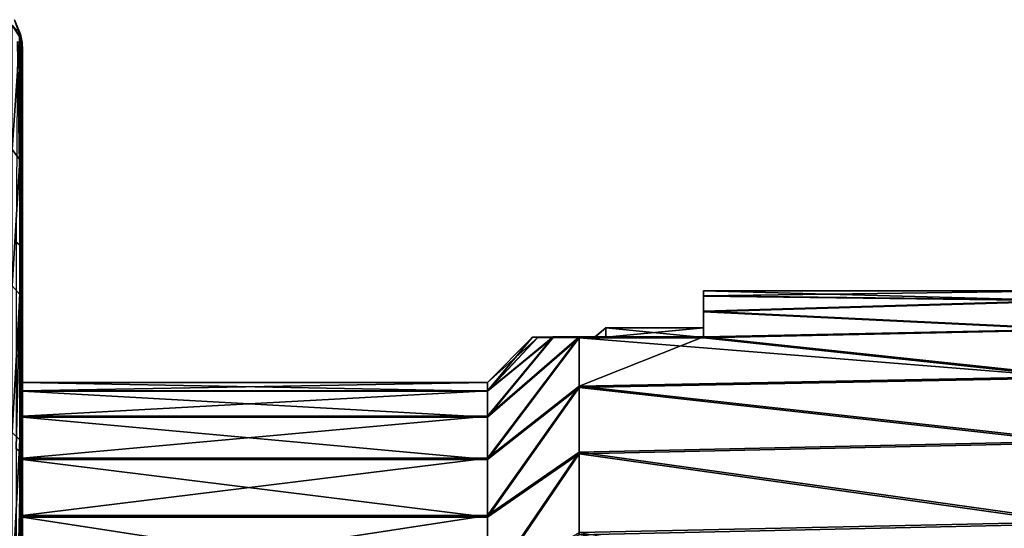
# Model space of a CAD drawing. Header units: metres. Extents: x -28 to 111, y -27 to 27.
# Tile 52 of 55: x 85 to 101, y 9 to 17. Entities that reach past the tile are written whole.
import ezdxf

# ---------------------------------------------------------------- set-up
doc = ezdxf.new("R2010")
doc.units = ezdxf.units.M
doc.layers.add('solid_13061041_XXX', color=7, linetype='CONTINUOUS')

msp = doc.modelspace()

# ---------------------------------------------------------------- linework, layer by layer
at = {"layer": 'solid_13061041_XXX'}
for points in [[(84.95739, 16.827793, -37.864037), (84.832436, 17.018435, -38.048573), (84.881927, 16.959, -37.99102)], [(84.832489, 15.021697, -39.879768), (84.832436, 17.018435, -38.048573), (84.95739, 16.827793, -37.864037)], [(84.967789, 16.872339, -22.172226), (84.873405, 17.107567, -22.172218), (84.940178, 16.934696, -22.040363)], [(84.873886, 17.107042, -37.662525), (84.873405, 17.107567, -22.172218), (84.967789, 16.872339, -22.172226)], [(84.967949, 16.872078, -37.662529), (84.873886, 17.107042, -37.662525), (84.967789, 16.872339, -22.172226)], [(84.929306, 16.933062, -37.859917), (84.873886, 17.107042, -37.662525), (84.967949, 16.872078, -37.662529)], [(84.95739, 16.827793, -37.864037), (84.881927, 16.959, -37.99102), (84.929306, 16.933062, -37.859917)], [(84.957375, 14.853657, -39.674606), (84.832489, 15.021697, -39.879768), (84.95739, 16.827793, -37.864037)], [(84.986816, 16.736696, -37.775589), (84.929306, 16.933062, -37.859917), (84.967949, 16.872078, -37.662529)], [(84.95739, 16.827793, -37.864037), (84.929306, 16.933062, -37.859917), (84.986816, 16.736696, -37.775589)], [(84.940178, 16.934696, -22.040363), (84.952873, 16.725677, -21.887659), (84.965111, 16.711369, -21.926632)], [(84.940178, 16.934696, -22.040363), (84.965111, 16.711369, -21.926632), (84.991234, 16.666307, -22.048302)], [(84.992676, 16.741358, -22.172361), (84.940178, 16.934696, -22.040363), (84.991234, 16.666307, -22.048302)], [(84.967789, 16.872339, -22.172226), (84.940178, 16.934696, -22.040363), (84.992676, 16.741358, -22.172361)], [(84.957375, 14.853657, -39.674606), (84.95739, 16.827793, -37.864037), (85, 14.679349, -39.443932)], [(84.970207, 16.794416, -37.83165), (85, 14.679349, -39.443932), (84.95739, 16.827793, -37.864037)], [(84.970207, 16.794416, -37.83165), (84.95739, 16.827793, -37.864037), (84.986816, 16.736696, -37.775589)], [(84.967949, 16.872078, -37.662529), (84.967789, 16.872339, -22.172226), (84.992676, 16.741358, -22.172361)], [(84.967949, 16.872078, -37.662529), (84.992676, 16.741358, -22.172361), (85, 16.620918, -37.662533)], [(84.986816, 16.736696, -37.775589), (84.967949, 16.872078, -37.662529), (85, 16.620918, -37.662533)], [(84.970207, 16.794416, -37.83165), (84.986816, 16.736696, -37.775589), (85, 14.679349, -39.443932)], [(84.922134, 16.754665, -21.809336), (84.899948, 13.528996, -20.694498), (84.974663, 13.469693, -20.898382)], [(84.952873, 16.725677, -21.887659), (84.922134, 16.754665, -21.809336), (84.974663, 13.469693, -20.898382)], [(84.965111, 16.711369, -21.926632), (84.952873, 16.725677, -21.887659), (84.974663, 13.469693, -20.898382)], [(84.991234, 16.666307, -22.048302), (84.965111, 16.711369, -21.926632), (84.974663, 13.469693, -20.898382)], [(84.991234, 16.666307, -22.048302), (84.974663, 13.469693, -20.898382), (85, 13.407499, -21.113264)], [(84.986816, 16.736696, -37.775589), (85, 16.620918, -37.662533), (85, 14.679349, -39.443932)], [(84.992676, 16.741358, -22.172361), (84.991234, 16.666307, -22.048302), (85, 16.620573, -22.17223)], [(84.991234, 16.666307, -22.048302), (85, 13.407499, -21.113264), (85, 16.620573, -22.17223)], [(84.992676, 16.741358, -22.172361), (85, 16.620573, -22.17223), (85, 16.620918, -37.662533)], [(85, 14.679349, -39.443932), (85, 16.620918, -37.662533), (85, 16.620573, -22.17223)], [(85, 14.679349, -39.443932), (85, 16.620573, -22.17223), (85, 13.407499, -21.113264)], [(84.957375, 14.853657, -39.674606), (84.832489, 12.829821, -41.471405), (84.832489, 15.021697, -39.879768)], [(84.957375, 14.853657, -39.674606), (84.957375, 12.686193, -41.24847), (84.832489, 12.829821, -41.471405)], [(84.957375, 14.853657, -39.674606), (85, 14.679349, -39.443932), (85, 13.628245, -40.254475)], [(84.957375, 14.853657, -39.674606), (85, 13.628245, -40.254475), (85, 12.530612, -41.005074)], [(84.957375, 14.853657, -39.674606), (85, 12.530612, -41.005074), (84.957375, 12.686193, -41.24847)], [(85, 13.628245, -40.254475), (85, 14.679349, -39.443932), (85, 13.407499, -21.113264)], [(85, 13.628245, -40.254475), (85, 13.407499, -21.113264), (85, 13.362092, -21.100082)], [(85, 12.530612, -41.005074), (85, 13.628245, -40.254475), (85, 13.362092, -21.100082)], [(84.974663, 13.469693, -20.898382), (84.899948, 13.528996, -20.694498), (84.900414, 10.204971, -19.854832)], [(84.974663, 13.469693, -20.898382), (84.900414, 10.204971, -19.854832), (84.974785, 10.160312, -20.061962)], [(84.974663, 13.469693, -20.898382), (85, 10.113415, -20.280163), (85, 13.362092, -21.100082)], [(84.974663, 13.469693, -20.898382), (84.974785, 10.160312, -20.061962), (85, 10.113415, -20.280163)], [(84.974663, 13.469693, -20.898382), (85, 13.362092, -21.100082), (85, 13.407499, -21.113264)], [(85, 12.530612, -41.005074), (85, 13.362092, -21.100082), (85, 10.113415, -20.280163)], [(84.957375, 12.686193, -41.24847), (84.832489, 10.471134, -42.803883), (84.832489, 12.829821, -41.471405)], [(84.957375, 12.686193, -41.24847), (84.957375, 10.353909, -42.565998), (84.832489, 10.471134, -42.803883)], [(84.957375, 12.686193, -41.24847), (85, 12.530612, -41.005074), (85, 10.228247, -42.305969)], [(84.957375, 12.686193, -41.24847), (85, 10.228247, -42.305969), (84.957375, 10.353909, -42.565998)], [(95.957039, 12.668581, -30.261507), (101.957039, 12.749979, -31.723377), (95.957039, 12.749979, -31.723377)], [(101.957039, 12.589313, -33.717785), (95.957039, 12.749979, -31.723377), (101.957039, 12.749979, -31.723377)], [(95.957039, 12.003484, -29.811075), (95.957039, 12.668581, -30.261507), (95.957039, 12.749979, -31.723377)], [(95.957039, 12.66322, -33.18494), (95.957039, 12.749979, -31.723377), (101.957039, 12.589313, -33.717785)], [(95.957039, 12.151179, -31.722281), (95.957039, 12.749979, -31.723377), (95.957039, 12.66322, -33.18494)], [(95.957039, 12.151179, -31.722281), (95.957039, 12.003484, -29.811075), (95.957039, 12.749979, -31.723377)], [(95.957039, 12.668581, -30.261507), (101.957039, 12.596627, -29.728394), (101.957039, 12.749979, -31.723377)], [(85, 11.139369, -29.956503), (85, 12.530612, -41.005074), (85, 10.113415, -20.280163)], [(85, 10.716761, -35.203751), (85, 10.228247, -42.305969), (85, 12.530612, -41.005074)], [(85, 11.139369, -29.956503), (85, 11.274981, -31.720673), (85, 12.530612, -41.005074)], [(85, 11.1329, -33.484337), (85, 12.530612, -41.005074), (85, 11.274981, -31.720673)], [(85, 11.1329, -33.484337), (85, 10.716761, -35.203751), (85, 12.530612, -41.005074)], [(95.957039, 12.668581, -30.261507), (95.957039, 12.420109, -28.818491), (101.957039, 12.596627, -29.728394)], [(95.957039, 12.003484, -29.811075), (95.957039, 12.420109, -28.818491), (95.957039, 12.668581, -30.261507)], [(95.957039, 12.409459, -34.627033), (95.957039, 12.66322, -33.18494), (101.957039, 12.589313, -33.717785)], [(95.957039, 11.996476, -33.632931), (95.957039, 12.66322, -33.18494), (95.957039, 12.409459, -34.627033)], [(95.957039, 11.996476, -33.632931), (95.957039, 12.151179, -31.722281), (95.957039, 12.66322, -33.18494)], [(95.957039, 12.420109, -28.818491), (101.957039, 12.133166, -27.78232), (101.957039, 12.596627, -29.728394)], [(95.957039, 12.409459, -34.627033), (101.957039, 12.589313, -33.717785), (101.957039, 12.118718, -35.662148)], [(95.957039, 12.420109, -28.818491), (95.957039, 12.007879, -27.413588), (101.957039, 12.133166, -27.78232)], [(95.957039, 12.003484, -29.811075), (95.957039, 12.007879, -27.413588), (95.957039, 12.420109, -28.818491)], [(95.957039, 11.99208, -36.030418), (95.957039, 12.409459, -34.627033), (101.957039, 12.118718, -35.662148)], [(95.957039, 11.996476, -33.632931), (95.957039, 12.409459, -34.627033), (95.957039, 11.99208, -36.030418)], [(94.383995, 12.151179, -31.722281), (94.202873, 12.001141, -31.089174), (94.383995, 12.003484, -29.811075)], [(94.383995, 12.151179, -31.722281), (94.383995, 11.996476, -33.632931), (94.202873, 11.998819, -32.354832)], [(94.383995, 12.151179, -31.722281), (94.202873, 11.998819, -32.354832), (94.202873, 12.001141, -31.089174)], [(94.383995, 12.003484, -29.811075), (95.957039, 12.003484, -29.811075), (95.957039, 12.151179, -31.722281)], [(94.383995, 12.151179, -31.722281), (95.957039, 12.151179, -31.722281), (95.957039, 11.996476, -33.632931)], [(94.383995, 12.151179, -31.722281), (94.383995, 12.003484, -29.811075), (95.957039, 12.151179, -31.722281)], [(94.383995, 12.151179, -31.722281), (95.957039, 11.996476, -33.632931), (94.383995, 11.996476, -33.632931)], [(95.957039, 12.007879, -27.413588), (101.957039, 11.370954, -25.932533), (101.957039, 12.133166, -27.78232)], [(95.957039, 11.99208, -36.030418), (101.957039, 12.118718, -35.662148), (101.957039, 11.349728, -37.509125)], [(93.957039, 12.007879, -27.413588), (92.48204, 10.729547, -28.235544), (92.48204, 10.055437, -26.599627)], [(93.957039, 12.007879, -27.413588), (93.538918, 12.00519, -28.880245), (92.48204, 10.729547, -28.235544)], [(93.957039, 11.212729, -25.630634), (93.957039, 12.007879, -27.413588), (92.48204, 10.055437, -26.599627)], [(93.538918, 12.00519, -28.880245), (92.48204, 11.139399, -29.956604), (92.48204, 10.729547, -28.235544)], [(93.538918, 12.00519, -28.880245), (93.28997, 12.002571, -30.308783), (92.48204, 11.139399, -29.956604)], [(93.28997, 12.002571, -30.308783), (93.207039, 11.99998, -31.722002), (92.48204, 11.139399, -29.956604)], [(93.207039, 11.99998, -31.722002), (92.48204, 11.274981, -31.720673), (92.48204, 11.139399, -29.956604)], [(93.28997, 11.997389, -33.135223), (92.48204, 11.274981, -31.720673), (93.207039, 11.99998, -31.722002)], [(93.28997, 11.997389, -33.135223), (92.48204, 11.13293, -33.484234), (92.48204, 11.274981, -31.720673)], [(93.28997, 11.997389, -33.135223), (93.538918, 11.994769, -34.563759), (92.48204, 11.13293, -33.484234)], [(93.538918, 11.994769, -34.563759), (92.48204, 10.71677, -35.203777), (92.48204, 11.13293, -33.484234)], [(93.538918, 11.994769, -34.563759), (93.957039, 11.99208, -36.030418), (92.48204, 10.71677, -35.203777)], [(93.957039, 11.99208, -36.030418), (92.48204, 10.036666, -36.837212), (92.48204, 10.71677, -35.203777)], [(93.957039, 11.99208, -36.030418), (93.957039, 11.190397, -37.810444), (92.48204, 10.036666, -36.837212)], [(94.202873, 12.001141, -31.089174), (93.207039, 11.99998, -31.722002), (93.28997, 12.002571, -30.308783)], [(94.202873, 12.001141, -31.089174), (94.202873, 11.998819, -32.354832), (93.207039, 11.99998, -31.722002)], [(94.202873, 11.998819, -32.354832), (93.28997, 11.997389, -33.135223), (93.207039, 11.99998, -31.722002)], [(94.383995, 12.003484, -29.811075), (93.28997, 12.002571, -30.308783), (93.538918, 12.00519, -28.880245)], [(94.202873, 12.001141, -31.089174), (93.28997, 12.002571, -30.308783), (94.383995, 12.003484, -29.811075)], [(94.202873, 11.998819, -32.354832), (94.383995, 11.996476, -33.632931), (93.28997, 11.997389, -33.135223)], [(94.383995, 11.996476, -33.632931), (93.538918, 11.994769, -34.563759), (93.28997, 11.997389, -33.135223)], [(95.957039, 12.003484, -29.811075), (93.538918, 12.00519, -28.880245), (93.957039, 12.007879, -27.413588)], [(94.383995, 12.003484, -29.811075), (93.538918, 12.00519, -28.880245), (95.957039, 12.003484, -29.811075)], [(94.383995, 11.996476, -33.632931), (95.957039, 11.99208, -36.030418), (93.538918, 11.994769, -34.563759)], [(95.957039, 11.99208, -36.030418), (93.957039, 11.99208, -36.030418), (93.538918, 11.994769, -34.563759)], [(95.957039, 12.007879, -27.413588), (93.957039, 12.007879, -27.413588), (93.957039, 11.212729, -25.630634)], [(95.957039, 12.003484, -29.811075), (93.957039, 12.007879, -27.413588), (95.957039, 12.007879, -27.413588)], [(95.957039, 12.007879, -27.413588), (93.957039, 11.212729, -25.630634), (101.957039, 11.370954, -25.932533)], [(93.957039, 11.99208, -36.030418), (101.957039, 11.349728, -37.509125), (93.957039, 11.190397, -37.810444)], [(95.957039, 11.99208, -36.030418), (101.957039, 11.349728, -37.509125), (93.957039, 11.99208, -36.030418)], [(94.383995, 11.996476, -33.632931), (95.957039, 11.996476, -33.632931), (95.957039, 11.99208, -36.030418)], [(92.48204, 11.274981, -31.720673), (85, 11.274981, -31.720673), (85, 11.139369, -29.956503)], [(92.48204, 11.13293, -33.484234), (85, 11.1329, -33.484337), (85, 11.274981, -31.720673)], [(92.48204, 11.13293, -33.484234), (85, 11.274981, -31.720673), (92.48204, 11.274981, -31.720673)], [(92.48204, 11.139399, -29.956604), (92.48204, 11.274981, -31.720673), (85, 11.139369, -29.956503)], [(101.957039, 10.328743, -24.224737), (101.957039, 11.370954, -25.932533), (93.957039, 11.212729, -25.630634)], [(93.957039, 11.190397, -37.810444), (101.957039, 11.349728, -37.509125), (101.957039, 10.301261, -39.213089)], [(92.48204, 11.139399, -29.956604), (85, 11.139369, -29.956503), (85, 10.729538, -28.235575)], [(92.48204, 10.729547, -28.235544), (92.48204, 11.139399, -29.956604), (85, 10.729538, -28.235575)], [(85, 10.729538, -28.235575), (85, 11.139369, -29.956503), (85, 10.113415, -20.280163)], [(92.48204, 11.13293, -33.484234), (92.48204, 10.71677, -35.203777), (85, 11.1329, -33.484337)], [(92.48204, 10.71677, -35.203777), (85, 10.716761, -35.203751), (85, 11.1329, -33.484337)], [(93.957039, 11.212729, -25.630634), (92.48204, 10.055437, -26.599627), (92.48204, 9.133854, -25.089529)], [(93.957039, 10.154808, -23.990112), (93.957039, 11.212729, -25.630634), (92.48204, 9.133854, -25.089529)], [(93.957039, 11.190397, -37.810444), (92.48204, 9.109551, -38.343922), (92.48204, 10.036666, -36.837212)], [(93.957039, 11.190397, -37.810444), (93.957039, 10.126467, -39.447075), (92.48204, 9.109551, -38.343922)], [(101.957039, 10.328743, -24.224737), (93.957039, 11.212729, -25.630634), (93.957039, 10.154808, -23.990112)], [(93.957039, 11.190397, -37.810444), (101.957039, 10.301261, -39.213089), (93.957039, 10.126467, -39.447075)], [(92.48204, 10.729547, -28.235544), (85, 10.729538, -28.235575), (85, 10.055513, -26.599783)], [(92.48204, 10.055437, -26.599627), (92.48204, 10.729547, -28.235544), (85, 10.055513, -26.599783)], [(85, 10.055513, -26.599783), (85, 10.729538, -28.235575), (85, 10.113415, -20.280163)], [(92.48204, 10.71677, -35.203777), (92.48204, 10.036666, -36.837212), (85, 10.716761, -35.203751)], [(85, 10.716761, -35.203751), (85, 10.036742, -36.837059), (85, 10.228247, -42.305969)], [(92.48204, 10.036666, -36.837212), (85, 10.036742, -36.837059), (85, 10.716761, -35.203751)], [(84.957375, 10.353909, -42.565998), (84.832489, 7.974832, -43.857094), (84.832489, 10.471134, -42.803883)], [(84.957375, 10.353909, -42.565998), (84.957375, 7.885816, -43.607281), (84.832489, 7.974832, -43.857094)], [(84.957375, 10.353909, -42.565998), (85, 10.228247, -42.305969), (85, 7.805877, -43.329185)], [(84.957375, 10.353909, -42.565998), (85, 7.805877, -43.329185), (84.957375, 7.885816, -43.607281)], [(101.957039, 9.03196, -22.700785), (101.957039, 10.328743, -24.224737), (93.957039, 10.154808, -23.990112)], [(93.957039, 10.126467, -39.447075), (101.957039, 10.301261, -39.213089), (101.957039, 8.998899, -40.732277)], [(84.974785, 10.160312, -20.061962), (84.900414, 10.204971, -19.854832), (84.900734, 6.830575, -19.25165)], [(84.974785, 10.160312, -20.061962), (84.900734, 6.830575, -19.25165), (84.974869, 6.800673, -19.461113)], [(84.974785, 10.160312, -20.061962), (85, 10.020823, -20.260292), (85, 10.113415, -20.280163)], [(84.974785, 10.160312, -20.061962), (84.974869, 6.800673, -19.461113), (85, 10.020823, -20.260292)], [(85, 7.957984, -39.687222), (85, 7.805877, -43.329185), (85, 10.228247, -42.305969)], [(85, 9.109409, -38.344105), (85, 7.957984, -39.687222), (85, 10.228247, -42.305969)], [(85, 10.036742, -36.837059), (85, 9.109409, -38.344105), (85, 10.228247, -42.305969)], [(93.957039, 10.154808, -23.990112), (92.48204, 9.133854, -25.089529), (92.48204, 7.987177, -23.741945)], [(93.957039, 8.858662, -22.530125), (93.957039, 10.154808, -23.990112), (92.48204, 7.987177, -23.741945)], [(101.957039, 9.03196, -22.700785), (93.957039, 10.154808, -23.990112), (93.957039, 8.858662, -22.530125)], [(84.974869, 6.800673, -19.461113), (85, 6.768486, -19.681581), (85, 10.020823, -20.260292)], [(85, 10.055513, -26.599783), (85, 10.113415, -20.280163), (85, 10.020823, -20.260292)], [(85, 9.133713, -25.089346), (85, 10.055513, -26.599783), (85, 10.020823, -20.260292)], [(92.48204, 10.055437, -26.599627), (85, 10.055513, -26.599783), (85, 9.133713, -25.089346)], [(92.48204, 9.133854, -25.089529), (92.48204, 10.055437, -26.599627), (85, 9.133713, -25.089346)], [(92.48204, 9.109551, -38.343922), (85, 9.109409, -38.344105), (85, 10.036742, -36.837059)], [(92.48204, 10.036666, -36.837212), (92.48204, 9.109551, -38.343922), (85, 10.036742, -36.837059)], [(85, 9.133713, -25.089346), (85, 10.020823, -20.260292), (85, 6.768486, -19.681581)], [(93.957039, 10.126467, -39.447075), (92.48204, 7.957941, -39.68729), (92.48204, 9.109551, -38.343922)], [(93.957039, 10.126467, -39.447075), (93.957039, 8.824976, -40.902298), (92.48204, 7.957941, -39.68729)], [(93.957039, 10.126467, -39.447075), (101.957039, 8.998899, -40.732277), (93.957039, 8.824976, -40.902298)], [(92.48204, 9.133854, -25.089529), (85, 9.133713, -25.089346), (85, 7.98722, -23.742016)], [(92.48204, 7.987177, -23.741945), (92.48204, 9.133854, -25.089529), (85, 7.98722, -23.742016)], [(85, 7.98722, -23.742016), (85, 9.133713, -25.089346), (85, 6.768486, -19.681581)], [(92.48204, 9.109551, -38.343922), (92.48204, 7.957941, -39.68729), (85, 9.109409, -38.344105)], [(92.48204, 7.957941, -39.68729), (85, 7.957984, -39.687222), (85, 9.109409, -38.344105)], [(101.957039, 7.513213, -21.398851), (101.957039, 9.03196, -22.700785), (93.957039, 8.858662, -22.530125)], [(93.957039, 8.824976, -40.902298), (101.957039, 8.998899, -40.732277), (101.957039, 7.475388, -42.028629)]]:
    msp.add_3dface(points, dxfattribs=at)

doc.saveas('drawing.dxf')
